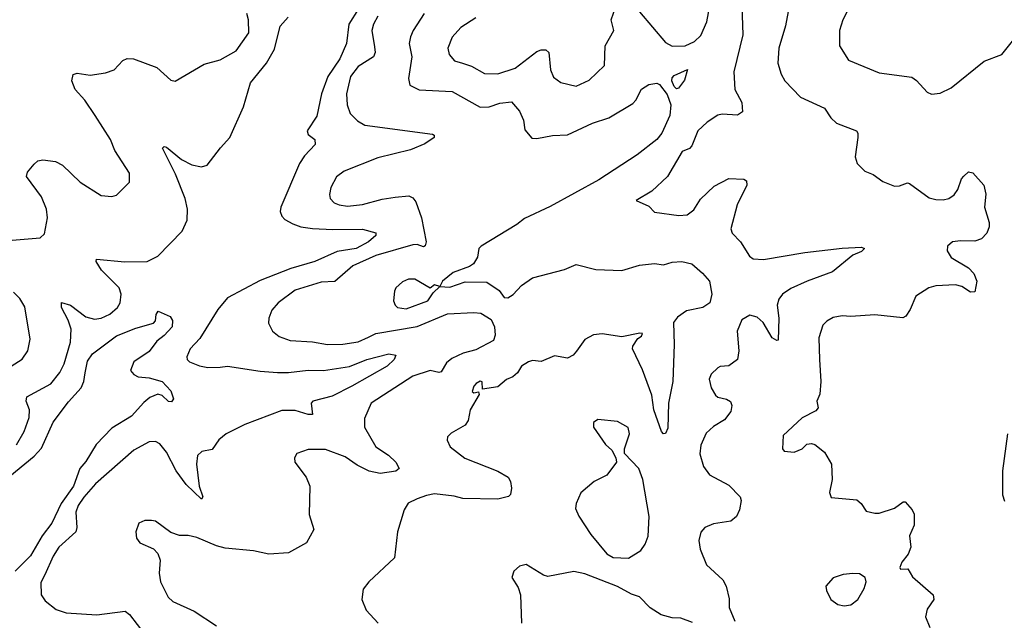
# Model space of a CAD drawing. Extents: x 1550320 to 1685906, y 509093 to 640511.
# Tile 29 of 256: x 1573121 to 1577640, y 536359 to 539115. Entities that reach past the tile are written whole.
import ezdxf

# ---------------------------------------------------------------- set-up
doc = ezdxf.new("R2010")
doc.units = 0

msp = doc.modelspace()

# ---------------------------------------------------------------- linework, layer by layer
at = {"layer": '0CON20XD'}
for points in [[(1575965, 539150.8), (1576085, 539010.8), (1576115, 538993.3), (1576174.6, 538994.6), (1576218.2, 539015), (1576246.8, 539043.2), (1576275.2, 539104.8), (1576318.9, 539345)], [(1577017.7, 539342.3), (1576965, 539256.2), (1576955.6, 539225), (1576898.1, 539115), (1576883.1, 539065), (1576883.1, 538995), (1576925, 538929.2), (1577065, 538870.9), (1577215, 538850.6), (1577236.3, 538836.3), (1577285, 538782), (1577305, 538774), (1577345, 538777.5), (1577395, 538801.9), (1577546.7, 538925), (1577628.8, 538955), (1577695, 539040)], [(1576672.9, 539285), (1576635, 539087.5), (1576604.4, 538985), (1576600.6, 538915), (1576615.8, 538865), (1576632.5, 538835), (1576705, 538759.4), (1576815, 538708.8), (1576843.8, 538665), (1576869.7, 538639.7), (1576961.2, 538605), (1576968, 538595), (1576968, 538575), (1576955.7, 538485), (1576964.2, 538455), (1576999.3, 538419.3), (1577038, 538405), (1577082.6, 538372.6), (1577135, 538350.8), (1577157.9, 538352.1), (1577195, 538365.6), (1577205, 538363.1), (1577295, 538298), (1577325, 538289.2), (1577358.3, 538288.3), (1577385.4, 538294.6), (1577409.4, 538310.6), (1577425.7, 538335), (1577442.9, 538385), (1577453.3, 538396.7), (1577475, 538416.7), (1577495, 538412), (1577545.4, 538355), (1577554.5, 538315), (1577548.2, 538255), (1577569.8, 538185), (1577570.2, 538165), (1577559.3, 538135), (1577535, 538108.8), (1577505, 538098.2), (1577439.2, 538100.8), (1577401.2, 538095), (1577378.9, 538075), (1577377.1, 538055), (1577395, 538023.6), (1577476, 537976), (1577500.2, 537950.2), (1577513.3, 537915), (1577505, 537866.7), (1577485, 537864.2), (1577445, 537890), (1577415, 537897.5), (1577325, 537893.3), (1577293.3, 537885), (1577233.2, 537846.8), (1577208, 537785), (1577187.5, 537755), (1577173.3, 537746.7), (1577045, 537760.8), (1576935, 537753.1), (1576895, 537755.8), (1576855, 537748.8), (1576825, 537732), (1576807.5, 537712.5), (1576789.2, 537655), (1576790.8, 537555), (1576798.1, 537455), (1576793.2, 537396.8), (1576780, 537365), (1576785.9, 537334.1), (1576775, 537320), (1576711.7, 537288.3), (1576625, 537207.5), (1576622.5, 537145), (1576630, 537135), (1576675, 537130), (1576712.5, 537145), (1576733, 537167), (1576755, 537170), (1576770, 537165), (1576815, 537130), (1576847.1, 537075), (1576850, 537005), (1576836.7, 536945), (1576845, 536922.5), (1576962.3, 536912.3), (1576983.3, 536895), (1577005, 536860), (1577045, 536850), (1577065, 536850), (1577135.9, 536874.1), (1577175, 536902.5), (1577185, 536902.5), (1577216.4, 536866.4), (1577226.1, 536846.1), (1577226.1, 536796.1), (1577204.2, 536745.8), (1577210, 536695), (1577198.3, 536661.7), (1577168.8, 536625), (1577160.7, 536600.7), (1577163.9, 536593.9), (1577197.5, 536595), (1577218, 536558), (1577313.3, 536475), (1577316.7, 536455), (1577285, 536410), (1577277.5, 536375), (1577297.5, 536325)], [(1576433.3, 539225), (1576439.4, 539045), (1576398.1, 538875), (1576403.1, 538795), (1576434.5, 538735), (1576437.8, 538692.2), (1576415, 538677.3), (1576345, 538682.1), (1576325, 538676.5), (1576276.2, 538645), (1576232.5, 538605), (1576205, 538536.2), (1576195, 538523.8), (1576160.6, 538509.4), (1576094.4, 538395.6), (1576022.3, 538327.7), (1575950, 538285), (1576008.8, 538258.8), (1576035, 538231.2), (1576145.9, 538215.9), (1576185, 538219.2), (1576215, 538242), (1576245, 538292), (1576308.5, 538351.5), (1576376.1, 538386.1), (1576445, 538383.8), (1576456, 538375), (1576458, 538355), (1576414.1, 538265), (1576385.3, 538155), (1576391.3, 538135), (1576429.6, 538095), (1576470, 538030), (1576487.5, 538017.5), (1576535, 538014.4), (1576725, 538047), (1576895, 538067.1), (1576985, 538071.2), (1576997.5, 538065), (1576985, 538051.2), (1576945, 538034), (1576851.9, 537958.1), (1576734.4, 537915.6), (1576659.3, 537880.7), (1576621.9, 537855), (1576605, 537832), (1576596.9, 537805), (1576605.4, 537745), (1576601.2, 537645), (1576595, 537642.2), (1576575, 537655.6), (1576533.5, 537725), (1576505, 537749.6), (1576471.7, 537758.3), (1576435, 537737.5), (1576413.3, 537685), (1576421.2, 537595), (1576415, 537556), (1576375, 537526.9), (1576335, 537524.2), (1576325, 537518), (1576295, 537488.8), (1576285.8, 537465), (1576294.4, 537425), (1576315, 537392), (1576325, 537382.9), (1576365, 537374.3), (1576382.5, 537362.5), (1576388.9, 537345), (1576385, 537317.5), (1576355, 537278.9), (1576305, 537248.1), (1576271.7, 537218.3), (1576247.3, 537162.7), (1576243, 537123), (1576258.6, 537065), (1576286.6, 537026.6), (1576375, 536979.5), (1576428, 536925), (1576431.7, 536908.3), (1576424, 536865), (1576410, 536835), (1576385, 536813.3), (1576305, 536802.2), (1576266, 536785), (1576246.6, 536763.4), (1576237.8, 536725), (1576244.4, 536685), (1576273, 536613), (1576348, 536545), (1576364, 536515), (1576377.7, 536457.7), (1576377.7, 536417.7), (1576402.5, 536355)], [(1574676.8, 539165), (1574631.2, 539095), (1574620.4, 539005), (1574590.2, 538935), (1574535.5, 538855), (1574506.8, 538775), (1574485, 538672.5), (1574440.5, 538605), (1574445, 538588), (1574476, 538565), (1574477.7, 538542.3), (1574429.1, 538490.9), (1574406.1, 538455), (1574319.1, 538255), (1574316.7, 538235), (1574323.9, 538213.9), (1574338.1, 538198.1), (1574375, 538177.7), (1574411.2, 538165), (1574465, 538157.3), (1574558, 538152), (1574695, 538154.4), (1574755, 538136.7), (1574756.2, 538125), (1574722.2, 538095), (1574665.5, 538065), (1574578.6, 538051.4), (1574475, 538005.7), (1574365, 537973.1), (1574225, 537918.8), (1574075, 537838.5), (1574030.4, 537785), (1573947.9, 537652.1), (1573903.5, 537605), (1573887.7, 537567.7), (1573890, 537555), (1573901.2, 537545), (1573946.1, 537526.1), (1573985, 537518.2), (1574041.1, 537521.1), (1574075, 537525.3), (1574225, 537501.6), (1574305, 537495.7), (1574354.8, 537495.2), (1574445, 537506.8), (1574515, 537504.8), (1574635, 537523.9), (1574714.3, 537555), (1574815, 537581.4), (1574846.7, 537575), (1574840, 537555), (1574807.1, 537525), (1574645, 537433.8), (1574555, 537388), (1574466, 537365), (1574459.4, 537355), (1574465, 537303.8), (1574445, 537302.9), (1574385, 537322.2), (1574325, 537321.2), (1574155, 537256.9), (1574069.4, 537215), (1574035, 537187.1), (1574005, 537142), (1573956.8, 537133.2), (1573937.5, 537115), (1573932.7, 537075), (1573945.3, 536975), (1573962.5, 536925), (1573955.9, 536914.1), (1573885, 536982.7), (1573839.6, 537045), (1573795, 537130.8), (1573765, 537169.2), (1573745, 537180), (1573715, 537178.1), (1573645, 537138.9), (1573470, 536985), (1573415, 536923.3), (1573390.3, 536885), (1573379.2, 536855), (1573383.1, 536785), (1573378.9, 536765), (1573301.2, 536695), (1573275, 536652.9), (1573236.7, 536566.7), (1573218.5, 536531.5), (1573220, 536475), (1573238.8, 536448.8), (1573289.1, 536409.1), (1573335, 536393.6), (1573475, 536383.9), (1573605, 536400.5), (1573625, 536385.6), (1573695, 536292.9)], [(1575215, 539123.3), (1575145, 539079.4), (1575105.4, 539034.6), (1575085.5, 538985), (1575091.5, 538955), (1575116.5, 538926.5), (1575153.3, 538915), (1575195, 538901.5), (1575255, 538867.9), (1575315, 538866.1), (1575395, 538893.1), (1575495, 538968.5), (1575515, 538976.9), (1575535, 538976.7), (1575550, 538965), (1575557.3, 538885), (1575571.6, 538851.6), (1575605, 538826.2), (1575675, 538810.5), (1575735, 538838.1), (1575805.7, 538905), (1575808.1, 538995), (1575847.1, 539065), (1575835.7, 539115), (1575857.5, 539175)], [(1573087.4, 538102.6), (1573215, 538114), (1573235, 538132.5), (1573249.2, 538205), (1573244.3, 538245), (1573221.5, 538301.5), (1573153.3, 538395), (1573156.7, 538415), (1573188, 538452), (1573205, 538466.7), (1573228.3, 538471.7), (1573285, 538464), (1573317.3, 538447.3), (1573399.3, 538369.3), (1573495, 538307.5), (1573545, 538303.3), (1573565, 538310), (1573625, 538370), (1573625, 538410), (1573558, 538515), (1573537.5, 538565), (1573468.1, 538675), (1573420, 538745), (1573375.6, 538795), (1573360, 538835), (1573366.9, 538863.1), (1573385, 538869.5), (1573445, 538860), (1573515, 538871.4), (1573555.7, 538884.3), (1573595, 538927.5), (1573615, 538936.7), (1573643.9, 538936.1), (1573750, 538895), (1573815, 538837.5), (1573835, 538832.5), (1573968.7, 538911.3), (1574041.2, 538931.2), (1574115, 538971.5), (1574172.3, 539055), (1574171.5, 539115), (1574163.1, 539143.1)], [(1573106.7, 537163.3), (1573141.6, 537225), (1573165, 537290), (1573167.1, 537325), (1573151.2, 537365), (1573154.5, 537385), (1573265, 537444.5), (1573305, 537495.7), (1573326.2, 537535), (1573354.7, 537635.3), (1573357.7, 537695), (1573344.3, 537735.7), (1573313.5, 537795), (1573313, 537817), (1573355.1, 537805.1), (1573425, 537751.2), (1573465, 537741.2), (1573495, 537745.4), (1573535, 537762.9), (1573570.6, 537795), (1573582.2, 537815), (1573587.8, 537855), (1573578.5, 537885), (1573497.1, 537965), (1573472.2, 538005), (1573473.3, 538016.7), (1573604.2, 538004.2), (1573706.7, 538005), (1573755, 538030), (1573867.5, 538145), (1573890.5, 538195), (1573891.4, 538245), (1573880.9, 538295), (1573836.7, 538406.7), (1573776.2, 538525), (1573785, 538533.8), (1573795, 538530), (1573863.7, 538473.7), (1573911.1, 538448.9), (1573955, 538440.5), (1573982.3, 538447.7), (1574042.4, 538527.6), (1574086.2, 538573.8), (1574147.7, 538715), (1574180.8, 538825), (1574253.8, 538915), (1574290.9, 538979.1), (1574316.4, 539085), (1574353.4, 539126.6)], [(1574765, 539131.1), (1574744.7, 539095), (1574737.3, 539065), (1574749.9, 538989.9), (1574752.8, 538965), (1574744.8, 538945.2), (1574675, 538900.9), (1574640, 538855), (1574621.5, 538775), (1574624.6, 538724.6), (1574638.1, 538685), (1574670.8, 538650.8), (1574705, 538631.5), (1575015, 538590), (1575023.3, 538585), (1575023.8, 538575), (1574981.2, 538545), (1574915, 538518), (1574765, 538480.7), (1574610.5, 538419.5), (1574575, 538394), (1574548.6, 538345), (1574543, 538313), (1574546, 538295), (1574563.8, 538275), (1574587.5, 538265), (1574625, 538260), (1574695, 538266.8), (1574785, 538292.1), (1574845, 538300)], [(1574977.3, 539142.7), (1574926.4, 539065), (1574914, 539036), (1574907.9, 539005), (1574920.3, 538945), (1574905.7, 538845), (1574912, 538815), (1574955, 538793.1), (1575105.8, 538785.8), (1575235, 538713.5), (1575275, 538715.6), (1575325, 538732.7), (1575378.2, 538738.2), (1575415.5, 538695), (1575433.6, 538653.6), (1575439.7, 538609.7), (1575471.9, 538571.9), (1575495, 538569.2), (1575566.2, 538583.8), (1575635, 538587.2), (1575750.6, 538639.4), (1575825, 538664.7), (1575935, 538730.9), (1575948.8, 538745), (1575975, 538795.8), (1576007.7, 538817.7), (1576045, 538824.4), (1576057.4, 538817.4), (1576092.1, 538772.1), (1576109.1, 538725), (1576104.8, 538675), (1576068.1, 538595), (1576044.6, 538565), (1575954.6, 538495), (1575779.6, 538380.4), (1575555, 538257.1), (1575437.4, 538202.6), (1575402.5, 538175), (1575238.8, 538075), (1575228.8, 538065), (1575222, 538025), (1575204.2, 537995), (1575185, 537982.2), (1575110.8, 537955), (1575062, 537915), (1575050, 537890), (1575025, 537897.5), (1575005, 537882.5), (1574935, 537924.3), (1574905, 537924.2), (1574877.7, 537912.3), (1574847.5, 537885), (1574840.7, 537869.3), (1574836.7, 537825), (1574843.8, 537805), (1574855, 537794.4), (1574895, 537787.5), (1574995, 537824.7), (1575018.6, 537861.4), (1575050, 537890), (1575095, 537886.8), (1575165, 537912.7), (1575265, 537911.1), (1575321.7, 537871.7), (1575345, 537840), (1575361.7, 537838.3), (1575385.9, 537854.1), (1575424.4, 537895.6), (1575475, 537930), (1575620.8, 537969.2), (1575675, 537991.5), (1575765, 537969.2), (1575885, 537964.4), (1575965, 537988), (1576035, 537996.4), (1576075, 537989.5), (1576115, 538001.8), (1576160, 538005), (1576205, 537994.3), (1576255, 537952), (1576286.5, 537915), (1576297.9, 537855), (1576288.9, 537815), (1576256.7, 537795), (1576181.2, 537778.8), (1576139.6, 537750.4), (1576121.4, 537725), (1576124.5, 537625), (1576118.2, 537455), (1576098.9, 537355), (1576095, 537240), (1576085, 537216.7), (1576075, 537213.8), (1576066.7, 537225), (1576030.7, 537325), (1576022.7, 537392.7), (1575978.7, 537508.7), (1575933.1, 537605), (1575935, 537617.5), (1575957.5, 537652.5), (1575975, 537662.5), (1575980, 537675), (1575967, 537677), (1575885, 537660), (1575795, 537672.9), (1575755, 537669.4), (1575715, 537647.5), (1575676.1, 537593.9), (1575661.4, 537575), (1575635, 537561.8), (1575575, 537572.2), (1575515, 537546.5), (1575475, 537550.6), (1575455.5, 537544.5), (1575424.5, 537525.5), (1575405.4, 537494.6), (1575385, 537476), (1575355, 537464), (1575315, 537430), (1575245, 537420), (1575243.3, 537453.3), (1575235, 537455.6), (1575216.7, 537445), (1575205, 537432.5), (1575198.3, 537408.3), (1575205, 537402.5), (1575227.5, 537407.5), (1575230, 537395), (1575188.8, 537325), (1575180, 537275), (1575165, 537253.8), (1575101.7, 537218.3), (1575085, 537200), (1575083.3, 537185), (1575096.7, 537155), (1575163.5, 537103.5), (1575315, 537042.9), (1575362.5, 537015), (1575374.3, 536995), (1575378.6, 536965), (1575374.2, 536935.8), (1575365, 536926.2), (1575315, 536914.3), (1575155, 536917.5), (1575115, 536928.2), (1575025, 536938.7), (1574987.9, 536932.1), (1574945, 536915.5), (1574903.8, 536896.2), (1574885.8, 536865), (1574855.8, 536765), (1574841.9, 536645), (1574724.2, 536535.8), (1574698.3, 536501.7), (1574691.2, 536455), (1574711.2, 536405), (1574765.7, 536345.7)], [(1576135, 538798), (1576125, 538808.8), (1576113.2, 538835), (1576115, 538848.6), (1576125, 538859.4), (1576186.2, 538886.2), (1576172.7, 538837.3), (1576145, 538801.2), (1576135, 538798)], [(1574845, 538300), (1574906.6, 538306.6), (1574925, 538298.1), (1574939.5, 538279.5), (1574965.3, 538205.3), (1574985.9, 538095), (1574982.2, 538077.8), (1574975, 538073.4), (1574945, 538083.3), (1574925, 538082.5), (1574755, 538032.9), (1574650.5, 537985), (1574566.8, 537913.2), (1574505, 537910.4), (1574385, 537873.2), (1574307.1, 537815), (1574277.9, 537782.1), (1574264.2, 537745), (1574263, 537723), (1574282, 537685), (1574311.7, 537661.7), (1574362.8, 537642.8), (1574465, 537636.2), (1574534, 537624), (1574605, 537626.1), (1574675, 537637.1), (1574721.6, 537658.4), (1574755, 537674.8), (1574945, 537706.6), (1575085.2, 537764.8), (1575205, 537771), (1575237.6, 537767.6), (1575285, 537738.7), (1575300.5, 537705), (1575302.7, 537667.3), (1575295, 537643.1), (1575215, 537600.5), (1575155.8, 537584.2), (1575105, 537560.5), (1575079.3, 537540.7), (1575055, 537498.9), (1575045, 537495.5), (1575005, 537505.8), (1574925, 537478.8), (1574734.4, 537355), (1574704.4, 537285), (1574703.3, 537245), (1574756.4, 537155), (1574814.1, 537115.9), (1574846.8, 537085), (1574862.5, 537055), (1574847.1, 537042.9), (1574775, 537032), (1574725, 537043.3), (1574670.6, 537070.6), (1574615, 537109.4), (1574525, 537143.3), (1574445, 537142.9), (1574393.8, 537125), (1574382, 537105), (1574384, 537085), (1574435.8, 537015), (1574452.5, 536975), (1574450, 536845), (1574470.8, 536775), (1574437.5, 536715), (1574355, 536667.7), (1574265, 536662.4), (1574195, 536677.5), (1574065, 536689.1), (1574025, 536700), (1573935, 536739.5), (1573895, 536748.6), (1573855, 536748), (1573815, 536761.2), (1573745, 536813.3), (1573726.4, 536816.4), (1573695, 536816.2), (1573668.8, 536805), (1573654, 536765), (1573656.7, 536735), (1573672.5, 536715), (1573735, 536686.7), (1573755.8, 536665.8), (1573766, 536635), (1573762, 536575), (1573767.1, 536535), (1573802, 536465), (1573823.8, 536445), (1573921.4, 536401.4), (1574025, 536333.3)], [(1573082, 537525), (1573132.6, 537557.4), (1573158.9, 537595), (1573169.3, 537649.3), (1573145, 537796.7), (1573122.5, 537835), (1573093.3, 537865)], [(1573033.1, 536985), (1573187.8, 537112.2), (1573221.1, 537148.9), (1573275, 537268.1), (1573345, 537361.5), (1573403.9, 537426.1), (1573415.6, 537454.4), (1573421.5, 537495), (1573432, 537548), (1573455, 537581.8), (1573565, 537664.4), (1573655, 537700), (1573735, 537722), (1573745, 537733.3), (1573748.1, 537761.9), (1573757, 537777), (1573812.6, 537752.6), (1573822.5, 537735), (1573821.2, 537705), (1573785, 537665.8), (1573750, 537640), (1573715, 537592), (1573645.6, 537544.4), (1573630, 537505), (1573645, 537486.2), (1573665.5, 537475.5), (1573715, 537472.2), (1573775.4, 537455), (1573815, 537411.2), (1573827.1, 537375), (1573818.8, 537361.2), (1573805, 537362.5), (1573775, 537390), (1573755, 537395.8), (1573719.3, 537380.7), (1573691.1, 537358.9), (1573634.4, 537295), (1573545, 537241.1), (1573472.5, 537165), (1573425, 537087.3), (1573397.2, 537055), (1573368.2, 536975), (1573312.3, 536895), (1573269.5, 536805), (1573224, 536746), (1573171.6, 536655), (1573101, 536585)], [(1575915, 536643.8), (1575971.5, 536678.5), (1575992.1, 536707.9), (1576005.3, 536744.7), (1576009.7, 536835), (1575980.7, 537005), (1575962.9, 537055), (1575897.5, 537125), (1575896.7, 537145), (1575920, 537215), (1575913, 537243), (1575865, 537271.4), (1575775, 537280), (1575753.9, 537266.1), (1575753.8, 537245), (1575810, 537165), (1575838.8, 537138.8), (1575856.7, 537105), (1575860, 537085), (1575815, 537024.3), (1575758, 536995), (1575696.6, 536943.4), (1575674.3, 536895), (1575672.1, 536872.1), (1575686.6, 536836.6), (1575741.9, 536751.9), (1575815, 536664), (1575845, 536647.5), (1575915, 536643.8)], [(1577654.3, 537215), (1577631.4, 537045), (1577630.8, 536935), (1577640.8, 536905)], [(1576209.4, 536349.4), (1576155, 536368.8), (1576115, 536370), (1576065, 536384.2), (1576015, 536415.8), (1575965, 536466.2), (1575928.3, 536478.3), (1575865, 536513.8), (1575715, 536571.4), (1575665, 536582.9), (1575545, 536560), (1575525, 536566), (1575445, 536614.2), (1575415, 536607.1), (1575388.8, 536585), (1575380, 536555), (1575409.1, 536509.1), (1575420, 536475), (1575424.4, 536345)], [(1576905, 536425.7), (1576935, 536430), (1576968, 536455), (1576996.2, 536505), (1577006.2, 536535), (1577001.2, 536555), (1576975, 536571.4), (1576945, 536573.1), (1576900.9, 536569.1), (1576855, 536553.8), (1576820, 536515), (1576823.3, 536495), (1576843.8, 536455), (1576875, 536430.8), (1576905, 536425.7)]]:
    msp.add_lwpolyline(points, dxfattribs=at)

doc.saveas('drawing.dxf')
